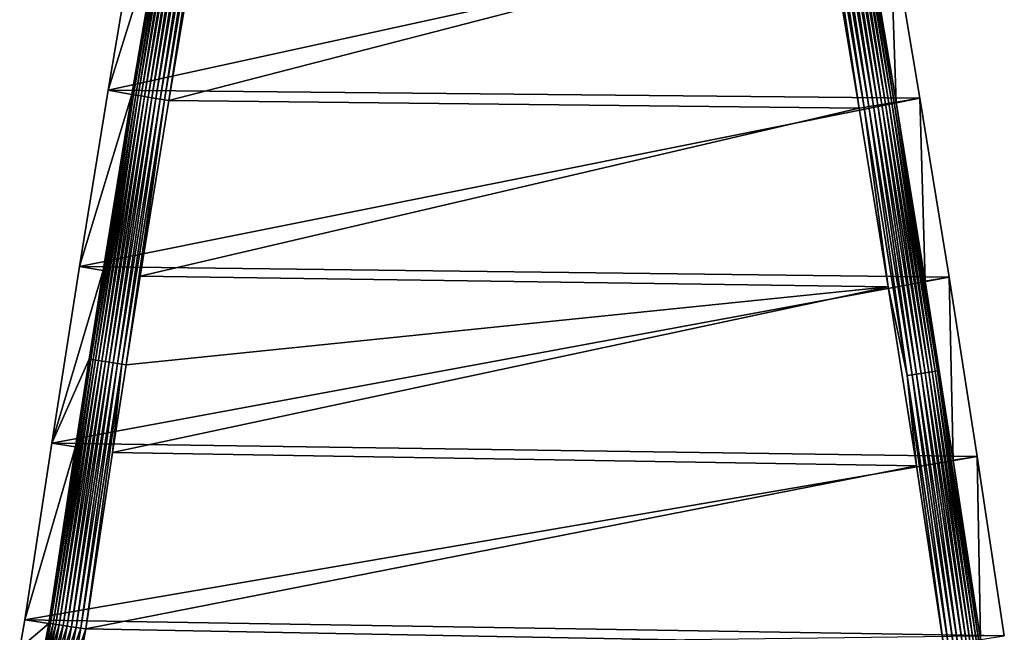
# Model space of a CAD drawing. Extents: x -320 to 320, y -695 to 695.
# Tile 164 of 169: x 167 to 279, y 556 to 626. Entities that reach past the tile are written whole.
import ezdxf

# ---------------------------------------------------------------- set-up
doc = ezdxf.new("R2010")
doc.units = 0
doc.header["$LTSCALE"] = 50.062222
for name, color, linetype in [('1', 7, 'CONTINUOUS'), ('15', 7, 'CONTINUOUS'), ('19', 7, 'CONTINUOUS'), ('2', 7, 'CONTINUOUS'), ('20', 7, 'CONTINUOUS'), ('52', 7, 'CONTINUOUS'), ('53', 7, 'CONTINUOUS'), ('57', 7, 'CONTINUOUS')]:
    doc.layers.add(name, color=color, linetype=linetype)

msp = doc.modelspace()

# ---------------------------------------------------------------- linework, layer by layer
at = {"layer": '1', "color": 7, "linetype": 'CONTINUOUS'}
for points in [[(180.83, 637.7), (266.37, 637.1), (177.45, 617.64), (180.83, 637.7)], [(266.37, 637.1), (269.79, 616.73), (177.45, 617.64), (266.37, 637.1)], [(177.45, 617.64), (269.79, 616.73), (174.18, 597.57), (177.45, 617.64)], [(269.79, 616.73), (273.1, 596.35), (174.18, 597.57), (269.79, 616.73)], [(174.18, 597.57), (273.1, 596.35), (171.02, 577.47), (174.18, 597.57)], [(273.1, 596.35), (276.3, 575.95), (171.02, 577.47), (273.1, 596.35)], [(171.02, 577.47), (276.3, 575.95), (167.97, 557.36), (171.02, 577.47)], [(276.3, 575.95), (279.39, 555.53), (167.97, 557.36), (276.3, 575.95)], [(167.97, 557.36), (279.39, 555.53), (167.38, 554.14), (167.97, 557.36)]]:
    msp.add_3dface(points, dxfattribs=at)
at = {"layer": '15', "color": 7, "linetype": 'CONTINUOUS'}
for points in [[(267.08, 616.29, 7.97), (266.37, 637.1), (263.66, 636.64, 7.97), (267.08, 616.29, 7.97)], [(269.79, 616.73), (266.37, 637.1), (267.08, 616.29, 7.97), (269.79, 616.73)], [(270.39, 595.92, 7.97), (269.79, 616.73), (267.08, 616.29, 7.97), (270.39, 595.92, 7.97)], [(273.1, 596.35), (269.79, 616.73), (270.39, 595.92, 7.97), (273.1, 596.35)], [(273.59, 575.53, 7.97), (273.1, 596.35), (270.39, 595.92, 7.97), (273.59, 575.53, 7.97)], [(276.3, 575.95), (273.1, 596.35), (273.59, 575.53, 7.97), (276.3, 575.95)], [(276.68, 555.13, 7.97), (276.3, 575.95), (273.59, 575.53, 7.97), (276.68, 555.13, 7.97)], [(279.39, 555.53), (276.3, 575.95), (276.68, 555.13, 7.97), (279.39, 555.53)]]:
    msp.add_3dface(points, dxfattribs=at)
at = {"layer": '19', "color": 7, "linetype": 'CONTINUOUS'}
for points in [[(180.83, 637.7), (177.45, 617.64), (183.53, 637.24, 7.97), (180.83, 637.7)], [(183.53, 637.24, 7.97), (177.45, 617.64), (180.15, 617.17, 7.97), (183.53, 637.24, 7.97)], [(177.45, 617.64), (174.18, 597.57), (180.15, 617.17, 7.97), (177.45, 617.64)], [(180.15, 617.17, 7.97), (174.18, 597.57), (176.89, 597.13, 7.97), (180.15, 617.17, 7.97)], [(174.18, 597.57), (171.02, 577.47), (176.89, 597.13, 7.97), (174.18, 597.57)], [(176.89, 597.13, 7.97), (171.02, 577.47), (175.29, 587.03, 7.97), (176.89, 597.13, 7.97)], [(175.29, 587.03, 7.97), (171.02, 577.47), (173.73, 577.05, 7.97), (175.29, 587.03, 7.97)], [(171.02, 577.47), (167.97, 557.36), (173.73, 577.05, 7.97), (171.02, 577.47)], [(173.73, 577.05, 7.97), (167.97, 557.36), (170.68, 556.95, 7.97), (173.73, 577.05, 7.97)]]:
    msp.add_3dface(points, dxfattribs=at)
at = {"layer": '2', "color": 7, "linetype": 'CONTINUOUS'}
for points in [[(187.73, 636.52, 11), (184.35, 616.47, 11), (259.47, 635.92, 11), (187.73, 636.52, 11)], [(259.47, 635.92, 11), (184.35, 616.47, 11), (262.89, 615.59, 11), (259.47, 635.92, 11)], [(184.35, 616.47, 11), (181.09, 596.46, 11), (262.89, 615.59, 11), (184.35, 616.47, 11)], [(262.89, 615.59, 11), (181.09, 596.46, 11), (266.19, 595.25, 11), (262.89, 615.59, 11)], [(181.09, 596.46, 11), (179.49, 586.37, 11), (266.19, 595.25, 11), (181.09, 596.46, 11)], [(179.49, 586.37, 11), (177.94, 576.4, 11), (266.19, 595.25, 11), (179.49, 586.37, 11)], [(266.19, 595.25, 11), (177.94, 576.4, 11), (269.39, 574.88, 11), (266.19, 595.25, 11)], [(177.94, 576.4, 11), (174.89, 556.33, 11), (269.39, 574.88, 11), (177.94, 576.4, 11)], [(269.39, 574.88, 11), (174.89, 556.33, 11), (272.47, 554.5, 11), (269.39, 574.88, 11)], [(174.89, 556.33, 11), (174.21, 552.63, 11), (272.47, 554.5, 11), (174.89, 556.33, 11)]]:
    msp.add_3dface(points, dxfattribs=at)
at = {"layer": '20', "color": 7, "linetype": 'CONTINUOUS'}
for points in [[(167.97, 557.36), (167.38, 554.14), (170.68, 556.95, 7.97), (167.97, 557.36)], [(170.68, 556.95, 7.97), (167.38, 554.14), (170.05, 553.55, 7.97), (170.68, 556.95, 7.97)]]:
    msp.add_3dface(points, dxfattribs=at)
at = {"layer": '52', "color": 7, "linetype": 'CONTINUOUS'}
for points in [[(170.68, 556.95, 7.97), (170.05, 553.55, 7.97), (170.89, 556.92, 8.48), (170.68, 556.95, 7.97)], [(170.05, 553.55, 7.97), (170.3, 553.69, 8.48), (170.89, 556.92, 8.48), (170.05, 553.55, 7.97)], [(170.3, 553.69, 8.48), (171.17, 556.88, 8.96), (170.89, 556.92, 8.48), (170.3, 553.69, 8.48)], [(170.57, 553.63, 8.96), (171.17, 556.88, 8.96), (170.3, 553.69, 8.48), (170.57, 553.63, 8.96)], [(170.57, 553.63, 8.96), (171.5, 556.83, 9.41), (171.17, 556.88, 8.96), (170.57, 553.63, 8.96)], [(170.9, 553.56, 9.41), (171.5, 556.83, 9.41), (170.57, 553.63, 8.96), (170.9, 553.56, 9.41)], [(170.9, 553.56, 9.41), (171.88, 556.78, 9.81), (171.5, 556.83, 9.41), (170.9, 553.56, 9.41)], [(171.28, 553.48, 9.81), (171.88, 556.78, 9.81), (170.9, 553.56, 9.41), (171.28, 553.48, 9.81)], [(171.28, 553.48, 9.81), (172.31, 556.71, 10.16), (171.88, 556.78, 9.81), (171.28, 553.48, 9.81)], [(171.7, 553.39, 10.16), (172.31, 556.71, 10.16), (171.28, 553.48, 9.81), (171.7, 553.39, 10.16)], [(171.7, 553.39, 10.16), (172.77, 556.64, 10.46), (172.31, 556.71, 10.16), (171.7, 553.39, 10.16)], [(172.16, 553.29, 10.46), (172.77, 556.64, 10.46), (171.7, 553.39, 10.16), (172.16, 553.29, 10.46)], [(172.16, 553.29, 10.46), (173.27, 556.57, 10.69), (172.77, 556.64, 10.46), (172.16, 553.29, 10.46)], [(172.66, 553.18, 10.69), (173.27, 556.57, 10.69), (172.16, 553.29, 10.46), (172.66, 553.18, 10.69)], [(172.66, 553.18, 10.69), (173.8, 556.49, 10.86), (173.27, 556.57, 10.69), (172.66, 553.18, 10.69)], [(173.17, 553.07, 10.86), (173.8, 556.49, 10.86), (172.66, 553.18, 10.69), (173.17, 553.07, 10.86)], [(173.17, 553.07, 10.86), (174.34, 556.41, 10.97), (173.8, 556.49, 10.86), (173.17, 553.07, 10.86)], [(173.71, 552.95, 10.97), (174.34, 556.41, 10.97), (173.17, 553.07, 10.86), (173.71, 552.95, 10.97)], [(173.71, 552.95, 10.97), (174.89, 556.33, 11), (174.34, 556.41, 10.97), (173.71, 552.95, 10.97)], [(174.21, 552.63, 11), (174.89, 556.33, 11), (173.71, 552.95, 10.97), (174.21, 552.63, 11)]]:
    msp.add_3dface(points, dxfattribs=at)
at = {"layer": '53', "color": 7, "linetype": 'CONTINUOUS'}
for points in [[(185.26, 647.26, 7.97), (183.53, 637.24, 7.97), (180.34, 617.13, 8.43), (185.26, 647.26, 7.97)], [(185.45, 647.22, 8.43), (185.26, 647.26, 7.97), (180.34, 617.13, 8.43), (185.45, 647.22, 8.43)], [(180.58, 617.09, 8.88), (185.45, 647.22, 8.43), (180.34, 617.13, 8.43), (180.58, 617.09, 8.88)], [(185.69, 647.18, 8.88), (185.45, 647.22, 8.43), (180.58, 617.09, 8.88), (185.69, 647.18, 8.88)], [(180.87, 617.05, 9.29), (185.69, 647.18, 8.88), (180.58, 617.09, 8.88), (180.87, 617.05, 9.29)], [(185.97, 647.13, 9.29), (185.69, 647.18, 8.88), (180.87, 617.05, 9.29), (185.97, 647.13, 9.29)], [(181.2, 616.99, 9.67), (185.97, 647.13, 9.29), (180.87, 617.05, 9.29), (181.2, 616.99, 9.67)], [(186.31, 647.08, 9.67), (185.97, 647.13, 9.29), (181.2, 616.99, 9.67), (186.31, 647.08, 9.67)], [(181.57, 616.93, 10.01), (186.31, 647.08, 9.67), (181.2, 616.99, 9.67), (181.57, 616.93, 10.01)], [(186.68, 647.01, 10.01), (186.31, 647.08, 9.67), (181.57, 616.93, 10.01), (186.68, 647.01, 10.01)], [(181.98, 616.86, 10.3), (186.68, 647.01, 10.01), (181.57, 616.93, 10.01), (181.98, 616.86, 10.3)], [(187.08, 646.94, 10.3), (186.68, 647.01, 10.01), (181.98, 616.86, 10.3), (187.08, 646.94, 10.3)], [(182.42, 616.79, 10.55), (187.08, 646.94, 10.3), (181.98, 616.86, 10.3), (182.42, 616.79, 10.55)], [(187.52, 646.86, 10.55), (187.08, 646.94, 10.3), (182.42, 616.79, 10.55), (187.52, 646.86, 10.55)], [(182.88, 616.71, 10.75), (187.52, 646.86, 10.55), (182.42, 616.79, 10.55), (182.88, 616.71, 10.75)], [(187.98, 646.78, 10.75), (187.52, 646.86, 10.55), (182.88, 616.71, 10.75), (187.98, 646.78, 10.75)], [(183.36, 616.63, 10.89), (187.98, 646.78, 10.75), (182.88, 616.71, 10.75), (183.36, 616.63, 10.89)], [(188.46, 646.7, 10.89), (187.98, 646.78, 10.75), (183.36, 616.63, 10.89), (188.46, 646.7, 10.89)], [(183.85, 616.55, 10.97), (188.46, 646.7, 10.89), (183.36, 616.63, 10.89), (183.85, 616.55, 10.97)], [(188.95, 646.61, 10.97), (188.46, 646.7, 10.89), (183.85, 616.55, 10.97), (188.95, 646.61, 10.97)], [(184.35, 616.47, 11), (188.95, 646.61, 10.97), (183.85, 616.55, 10.97), (184.35, 616.47, 11)], [(184.35, 616.47, 11), (187.73, 636.52, 11), (188.95, 646.61, 10.97), (184.35, 616.47, 11)], [(183.53, 637.24, 7.97), (180.15, 617.17, 7.97), (180.34, 617.13, 8.43), (183.53, 637.24, 7.97)], [(180.15, 617.17, 7.97), (176.89, 597.13, 7.97), (175.48, 587, 8.43), (180.15, 617.17, 7.97)], [(180.34, 617.13, 8.43), (180.15, 617.17, 7.97), (175.48, 587, 8.43), (180.34, 617.13, 8.43)], [(175.72, 586.97, 8.88), (180.34, 617.13, 8.43), (175.48, 587, 8.43), (175.72, 586.97, 8.88)], [(180.58, 617.09, 8.88), (180.34, 617.13, 8.43), (175.72, 586.97, 8.88), (180.58, 617.09, 8.88)], [(176.01, 586.92, 9.29), (180.58, 617.09, 8.88), (175.72, 586.97, 8.88), (176.01, 586.92, 9.29)], [(180.87, 617.05, 9.29), (180.58, 617.09, 8.88), (176.01, 586.92, 9.29), (180.87, 617.05, 9.29)], [(176.34, 586.87, 9.67), (180.87, 617.05, 9.29), (176.01, 586.92, 9.29), (176.34, 586.87, 9.67)], [(181.2, 616.99, 9.67), (180.87, 617.05, 9.29), (176.34, 586.87, 9.67), (181.2, 616.99, 9.67)], [(176.71, 586.81, 10.01), (181.2, 616.99, 9.67), (176.34, 586.87, 9.67), (176.71, 586.81, 10.01)], [(181.57, 616.93, 10.01), (181.2, 616.99, 9.67), (176.71, 586.81, 10.01), (181.57, 616.93, 10.01)], [(177.12, 586.75, 10.3), (181.57, 616.93, 10.01), (176.71, 586.81, 10.01), (177.12, 586.75, 10.3)], [(181.98, 616.86, 10.3), (181.57, 616.93, 10.01), (177.12, 586.75, 10.3), (181.98, 616.86, 10.3)], [(177.56, 586.68, 10.55), (181.98, 616.86, 10.3), (177.12, 586.75, 10.3), (177.56, 586.68, 10.55)], [(182.42, 616.79, 10.55), (181.98, 616.86, 10.3), (177.56, 586.68, 10.55), (182.42, 616.79, 10.55)], [(178.02, 586.6, 10.75), (182.42, 616.79, 10.55), (177.56, 586.68, 10.55), (178.02, 586.6, 10.75)], [(182.88, 616.71, 10.75), (182.42, 616.79, 10.55), (178.02, 586.6, 10.75), (182.88, 616.71, 10.75)], [(178.5, 586.53, 10.89), (182.88, 616.71, 10.75), (178.02, 586.6, 10.75), (178.5, 586.53, 10.89)], [(183.36, 616.63, 10.89), (182.88, 616.71, 10.75), (178.5, 586.53, 10.89), (183.36, 616.63, 10.89)], [(178.99, 586.45, 10.97), (183.36, 616.63, 10.89), (178.5, 586.53, 10.89), (178.99, 586.45, 10.97)], [(183.85, 616.55, 10.97), (183.36, 616.63, 10.89), (178.99, 586.45, 10.97), (183.85, 616.55, 10.97)], [(179.49, 586.37, 11), (183.85, 616.55, 10.97), (178.99, 586.45, 10.97), (179.49, 586.37, 11)], [(179.49, 586.37, 11), (181.09, 596.46, 11), (183.85, 616.55, 10.97), (179.49, 586.37, 11)], [(181.09, 596.46, 11), (184.35, 616.47, 11), (183.85, 616.55, 10.97), (181.09, 596.46, 11)], [(176.89, 597.13, 7.97), (175.29, 587.03, 7.97), (175.48, 587, 8.43), (176.89, 597.13, 7.97)], [(175.29, 587.03, 7.97), (173.73, 577.05, 7.97), (170.89, 556.92, 8.48), (175.29, 587.03, 7.97)], [(175.29, 587.03, 7.97), (170.89, 556.92, 8.48), (175.48, 587, 8.43), (175.29, 587.03, 7.97)], [(170.89, 556.92, 8.48), (175.72, 586.97, 8.88), (175.48, 587, 8.43), (170.89, 556.92, 8.48)], [(170.89, 556.92, 8.48), (171.17, 556.88, 8.96), (175.72, 586.97, 8.88), (170.89, 556.92, 8.48)], [(171.17, 556.88, 8.96), (176.01, 586.92, 9.29), (175.72, 586.97, 8.88), (171.17, 556.88, 8.96)], [(171.17, 556.88, 8.96), (171.5, 556.83, 9.41), (176.01, 586.92, 9.29), (171.17, 556.88, 8.96)], [(171.5, 556.83, 9.41), (176.34, 586.87, 9.67), (176.01, 586.92, 9.29), (171.5, 556.83, 9.41)], [(171.5, 556.83, 9.41), (171.88, 556.78, 9.81), (176.34, 586.87, 9.67), (171.5, 556.83, 9.41)], [(171.88, 556.78, 9.81), (176.71, 586.81, 10.01), (176.34, 586.87, 9.67), (171.88, 556.78, 9.81)], [(171.88, 556.78, 9.81), (172.31, 556.71, 10.16), (176.71, 586.81, 10.01), (171.88, 556.78, 9.81)], [(172.31, 556.71, 10.16), (177.12, 586.75, 10.3), (176.71, 586.81, 10.01), (172.31, 556.71, 10.16)], [(172.31, 556.71, 10.16), (172.77, 556.64, 10.46), (177.12, 586.75, 10.3), (172.31, 556.71, 10.16)], [(172.77, 556.64, 10.46), (177.56, 586.68, 10.55), (177.12, 586.75, 10.3), (172.77, 556.64, 10.46)], [(172.77, 556.64, 10.46), (173.27, 556.57, 10.69), (177.56, 586.68, 10.55), (172.77, 556.64, 10.46)], [(173.27, 556.57, 10.69), (178.02, 586.6, 10.75), (177.56, 586.68, 10.55), (173.27, 556.57, 10.69)], [(173.27, 556.57, 10.69), (173.8, 556.49, 10.86), (178.02, 586.6, 10.75), (173.27, 556.57, 10.69)], [(173.8, 556.49, 10.86), (178.5, 586.53, 10.89), (178.02, 586.6, 10.75), (173.8, 556.49, 10.86)], [(173.8, 556.49, 10.86), (174.34, 556.41, 10.97), (178.5, 586.53, 10.89), (173.8, 556.49, 10.86)], [(174.34, 556.41, 10.97), (178.99, 586.45, 10.97), (178.5, 586.53, 10.89), (174.34, 556.41, 10.97)], [(174.34, 556.41, 10.97), (174.89, 556.33, 11), (178.99, 586.45, 10.97), (174.34, 556.41, 10.97)], [(174.89, 556.33, 11), (177.94, 576.4, 11), (178.99, 586.45, 10.97), (174.89, 556.33, 11)], [(177.94, 576.4, 11), (179.49, 586.37, 11), (178.99, 586.45, 10.97), (177.94, 576.4, 11)], [(173.73, 577.05, 7.97), (170.68, 556.95, 7.97), (170.89, 556.92, 8.48), (173.73, 577.05, 7.97)]]:
    msp.add_3dface(points, dxfattribs=at)
at = {"layer": '57', "color": 7, "linetype": 'CONTINUOUS'}
for points in [[(258.8, 646.26, 10.86), (263.97, 615.77, 10.86), (259.33, 646.35, 10.69), (258.8, 646.26, 10.86)], [(259.33, 646.35, 10.69), (264.5, 615.86, 10.69), (259.83, 646.44, 10.46), (259.33, 646.35, 10.69)], [(259.33, 646.35, 10.69), (263.97, 615.77, 10.86), (264.5, 615.86, 10.69), (259.33, 646.35, 10.69)], [(259.83, 646.44, 10.46), (265, 615.94, 10.46), (260.29, 646.52, 10.16), (259.83, 646.44, 10.46)], [(259.83, 646.44, 10.46), (264.5, 615.86, 10.69), (265, 615.94, 10.46), (259.83, 646.44, 10.46)], [(260.29, 646.52, 10.16), (265.46, 616.02, 10.16), (260.72, 646.6, 9.81), (260.29, 646.52, 10.16)], [(260.29, 646.52, 10.16), (265, 615.94, 10.46), (265.46, 616.02, 10.16), (260.29, 646.52, 10.16)], [(260.72, 646.6, 9.81), (265.89, 616.09, 9.81), (261.1, 646.66, 9.41), (260.72, 646.6, 9.81)], [(260.72, 646.6, 9.81), (265.46, 616.02, 10.16), (265.89, 616.09, 9.81), (260.72, 646.6, 9.81)], [(261.1, 646.66, 9.41), (266.27, 616.15, 9.41), (261.43, 646.72, 8.96), (261.1, 646.66, 9.41)], [(261.1, 646.66, 9.41), (265.89, 616.09, 9.81), (266.27, 616.15, 9.41), (261.1, 646.66, 9.41)], [(261.43, 646.72, 8.96), (266.6, 616.21, 8.96), (261.7, 646.77, 8.48), (261.43, 646.72, 8.96)], [(261.43, 646.72, 8.96), (266.27, 616.15, 9.41), (266.6, 616.21, 8.96), (261.43, 646.72, 8.96)], [(263.66, 636.64, 7.97), (261.7, 646.77, 8.48), (266.87, 616.25, 8.48), (263.66, 636.64, 7.97)], [(261.7, 646.77, 8.48), (266.6, 616.21, 8.96), (266.87, 616.25, 8.48), (261.7, 646.77, 8.48)], [(258.26, 646.17, 10.97), (263.43, 615.68, 10.97), (258.8, 646.26, 10.86), (258.26, 646.17, 10.97)], [(259.47, 635.92, 11), (262.89, 615.59, 11), (258.26, 646.17, 10.97), (259.47, 635.92, 11)], [(258.26, 646.17, 10.97), (262.89, 615.59, 11), (263.43, 615.68, 10.97), (258.26, 646.17, 10.97)], [(258.8, 646.26, 10.86), (263.43, 615.68, 10.97), (263.97, 615.77, 10.86), (258.8, 646.26, 10.86)], [(267.08, 616.29, 7.97), (263.66, 636.64, 7.97), (266.87, 616.25, 8.48), (267.08, 616.29, 7.97)], [(265.46, 616.02, 10.16), (270.38, 585.47, 10.16), (265.89, 616.09, 9.81), (265.46, 616.02, 10.16)], [(265.89, 616.09, 9.81), (270.81, 585.54, 9.81), (266.27, 616.15, 9.41), (265.89, 616.09, 9.81)], [(265.89, 616.09, 9.81), (270.38, 585.47, 10.16), (270.81, 585.54, 9.81), (265.89, 616.09, 9.81)], [(266.27, 616.15, 9.41), (271.19, 585.6, 9.41), (266.6, 616.21, 8.96), (266.27, 616.15, 9.41)], [(266.27, 616.15, 9.41), (270.81, 585.54, 9.81), (271.19, 585.6, 9.41), (266.27, 616.15, 9.41)], [(266.6, 616.21, 8.96), (271.52, 585.65, 8.96), (266.87, 616.25, 8.48), (266.6, 616.21, 8.96)], [(266.6, 616.21, 8.96), (271.19, 585.6, 9.41), (271.52, 585.65, 8.96), (266.6, 616.21, 8.96)], [(267.08, 616.29, 7.97), (266.87, 616.25, 8.48), (271.8, 585.69, 8.48), (267.08, 616.29, 7.97)], [(266.87, 616.25, 8.48), (271.52, 585.65, 8.96), (271.8, 585.69, 8.48), (266.87, 616.25, 8.48)], [(270.39, 595.92, 7.97), (267.08, 616.29, 7.97), (271.8, 585.69, 8.48), (270.39, 595.92, 7.97)], [(262.89, 615.59, 11), (266.19, 595.25, 11), (263.43, 615.68, 10.97), (262.89, 615.59, 11)], [(263.43, 615.68, 10.97), (268.35, 585.15, 10.97), (263.97, 615.77, 10.86), (263.43, 615.68, 10.97)], [(263.43, 615.68, 10.97), (266.19, 595.25, 11), (268.35, 585.15, 10.97), (263.43, 615.68, 10.97)], [(263.97, 615.77, 10.86), (268.89, 585.24, 10.86), (264.5, 615.86, 10.69), (263.97, 615.77, 10.86)], [(263.97, 615.77, 10.86), (268.35, 585.15, 10.97), (268.89, 585.24, 10.86), (263.97, 615.77, 10.86)], [(264.5, 615.86, 10.69), (269.41, 585.32, 10.69), (265, 615.94, 10.46), (264.5, 615.86, 10.69)], [(264.5, 615.86, 10.69), (268.89, 585.24, 10.86), (269.41, 585.32, 10.69), (264.5, 615.86, 10.69)], [(265, 615.94, 10.46), (269.92, 585.4, 10.46), (265.46, 616.02, 10.16), (265, 615.94, 10.46)], [(265, 615.94, 10.46), (269.41, 585.32, 10.69), (269.92, 585.4, 10.46), (265, 615.94, 10.46)], [(265.46, 616.02, 10.16), (269.92, 585.4, 10.46), (270.38, 585.47, 10.16), (265.46, 616.02, 10.16)], [(266.19, 595.25, 11), (269.39, 574.88, 11), (268.35, 585.15, 10.97), (266.19, 595.25, 11)], [(273.59, 575.53, 7.97), (270.39, 595.92, 7.97), (271.8, 585.69, 8.48), (273.59, 575.53, 7.97)], [(268.35, 585.15, 10.97), (273.02, 554.59, 10.97), (268.89, 585.24, 10.86), (268.35, 585.15, 10.97)], [(269.39, 574.88, 11), (272.47, 554.5, 11), (268.35, 585.15, 10.97), (269.39, 574.88, 11)], [(268.35, 585.15, 10.97), (272.47, 554.5, 11), (273.02, 554.59, 10.97), (268.35, 585.15, 10.97)], [(268.89, 585.24, 10.86), (273.56, 554.67, 10.86), (269.41, 585.32, 10.69), (268.89, 585.24, 10.86)], [(268.89, 585.24, 10.86), (273.02, 554.59, 10.97), (273.56, 554.67, 10.86), (268.89, 585.24, 10.86)], [(269.41, 585.32, 10.69), (274.08, 554.74, 10.69), (269.92, 585.4, 10.46), (269.41, 585.32, 10.69)], [(269.41, 585.32, 10.69), (273.56, 554.67, 10.86), (274.08, 554.74, 10.69), (269.41, 585.32, 10.69)], [(269.92, 585.4, 10.46), (274.58, 554.82, 10.46), (270.38, 585.47, 10.16), (269.92, 585.4, 10.46)], [(269.92, 585.4, 10.46), (274.08, 554.74, 10.69), (274.58, 554.82, 10.46), (269.92, 585.4, 10.46)], [(270.38, 585.47, 10.16), (275.05, 554.89, 10.16), (270.81, 585.54, 9.81), (270.38, 585.47, 10.16)], [(270.38, 585.47, 10.16), (274.58, 554.82, 10.46), (275.05, 554.89, 10.16), (270.38, 585.47, 10.16)], [(270.81, 585.54, 9.81), (275.48, 554.95, 9.81), (271.19, 585.6, 9.41), (270.81, 585.54, 9.81)], [(270.81, 585.54, 9.81), (275.05, 554.89, 10.16), (275.48, 554.95, 9.81), (270.81, 585.54, 9.81)], [(271.19, 585.6, 9.41), (275.86, 555.01, 9.41), (271.52, 585.65, 8.96), (271.19, 585.6, 9.41)], [(271.19, 585.6, 9.41), (275.48, 554.95, 9.81), (275.86, 555.01, 9.41), (271.19, 585.6, 9.41)], [(271.52, 585.65, 8.96), (276.19, 555.06, 8.96), (271.8, 585.69, 8.48), (271.52, 585.65, 8.96)], [(271.52, 585.65, 8.96), (275.86, 555.01, 9.41), (276.19, 555.06, 8.96), (271.52, 585.65, 8.96)], [(273.59, 575.53, 7.97), (271.8, 585.69, 8.48), (276.47, 555.1, 8.48), (273.59, 575.53, 7.97)], [(271.8, 585.69, 8.48), (276.19, 555.06, 8.96), (276.47, 555.1, 8.48), (271.8, 585.69, 8.48)], [(276.68, 555.13, 7.97), (273.59, 575.53, 7.97), (276.47, 555.1, 8.48), (276.68, 555.13, 7.97)]]:
    msp.add_3dface(points, dxfattribs=at)

doc.saveas('drawing.dxf')
